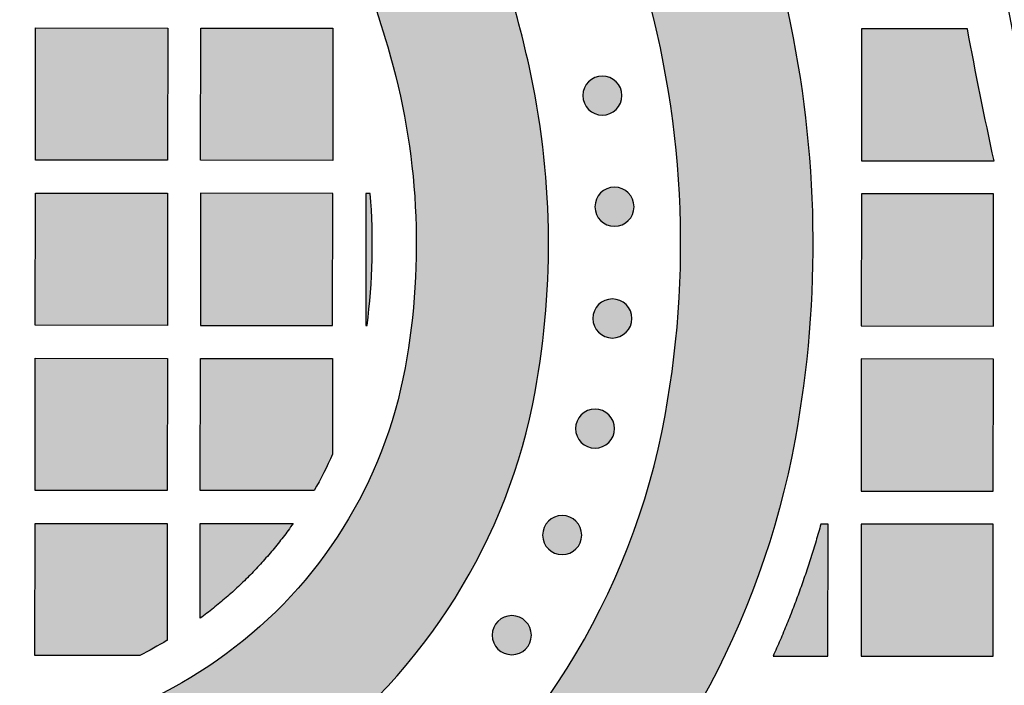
# Model space of a CAD drawing. Header units: millimetres. Extents: x -3873 to -97, y 912 to 4165.
# Tile 104 of 256: x -3823 to -3734, y 1321 to 1382. Entities that reach past the tile are written whole.
import ezdxf

# ---------------------------------------------------------------- set-up
doc = ezdxf.new("R2010")
doc.units = ezdxf.units.MM
doc.layers.add('pattern', color=7, linetype='Continuous', true_color=0x000000)

msp = doc.modelspace()

# ---------------------------------------------------------------- hatches: boundary and pattern name
at = {"layer": 'pattern'}
for points in [[(-3833.053, 1315.803), (-3841.713, 1304.89), (-3840.315, 1304.618), (-3838.902, 1304.38), (-3837.477, 1304.178), (-3836.041, 1304.011), (-3834.595, 1303.882), (-3833.141, 1303.789), (-3831.68, 1303.735), (-3830.213, 1303.719), (-3828.742, 1303.741), (-3827.269, 1303.803), (-3825.794, 1303.903), (-3824.32, 1304.043), (-3822.849, 1304.222), (-3821.381, 1304.44), (-3819.919, 1304.698), (-3818.463, 1304.994), (-3817.015, 1305.329), (-3815.578, 1305.702), (-3814.152, 1306.113), (-3812.739, 1306.561), (-3811.34, 1307.046), (-3809.957, 1307.567), (-3808.592, 1308.123), (-3807.244, 1308.713), (-3805.916, 1309.337), (-3804.61, 1309.993), (-3803.325, 1310.681), (-3802.063, 1311.399), (-3800.826, 1312.147), (-3799.614, 1312.922), (-3798.428, 1313.725), (-3797.268, 1314.554), (-3796.28, 1315.298), (-3795.304, 1316.067), (-3794.344, 1316.863), (-3793.398, 1317.683), (-3792.469, 1318.528), (-3791.558, 1319.398), (-3790.664, 1320.291), (-3789.79, 1321.207), (-3788.936, 1322.146), (-3788.103, 1323.107), (-3787.291, 1324.09), (-3786.502, 1325.092), (-3785.737, 1326.115), (-3784.995, 1327.156), (-3784.278, 1328.216), (-3783.586, 1329.292), (-3782.921, 1330.385), (-3782.281, 1331.493), (-3781.669, 1332.616), (-3781.085, 1333.752), (-3780.528, 1334.9), (-3780, 1336.059), (-3779.5, 1337.229), (-3779.029, 1338.408), (-3778.587, 1339.595), (-3778.175, 1340.789), (-3777.791, 1341.989), (-3777.438, 1343.194), (-3777.113, 1344.403), (-3776.818, 1345.614), (-3776.553, 1346.828), (-3776.316, 1348.042), (-3776.006, 1349.869), (-3775.74, 1351.707), (-3775.52, 1353.555), (-3775.346, 1355.41), (-3775.217, 1357.271), (-3775.136, 1359.137), (-3775.1, 1361.005), (-3775.112, 1362.875), (-3775.17, 1364.743), (-3775.275, 1366.609), (-3775.426, 1368.47), (-3775.624, 1370.326), (-3775.867, 1372.173), (-3776.156, 1374.011), (-3776.49, 1375.838), (-3776.869, 1377.652), (-3777.37, 1379.806), (-3777.918, 1381.951), (-3778.513, 1384.084), (-3779.153, 1386.204), (-3779.839, 1388.31), (-3780.57, 1390.4), (-3781.345, 1392.473), (-3782.165, 1394.528), (-3797.401, 1400.848), (-3795.253, 1395.558), (-3793.252, 1390.21), (-3791.4, 1384.808), (-3789.699, 1379.359), (-3789.204, 1377.599), (-3788.759, 1375.82), (-3788.365, 1374.024), (-3788.023, 1372.214), (-3787.735, 1370.391), (-3787.499, 1368.558), (-3787.318, 1366.718), (-3787.191, 1364.872), (-3787.118, 1363.023), (-3787.1, 1361.173), (-3787.136, 1359.326), (-3787.226, 1357.483), (-3787.371, 1355.646), (-3787.568, 1353.818), (-3787.819, 1352.002), (-3788.121, 1350.199), (-3788.304, 1349.257), (-3788.51, 1348.316), (-3788.739, 1347.376), (-3788.991, 1346.439), (-3789.265, 1345.504), (-3789.562, 1344.573), (-3789.882, 1343.647), (-3790.225, 1342.727), (-3790.59, 1341.812), (-3790.978, 1340.905), (-3791.387, 1340.006), (-3791.819, 1339.116), (-3792.273, 1338.235), (-3792.747, 1337.364), (-3793.243, 1336.505), (-3793.759, 1335.657), (-3794.296, 1334.822), (-3794.852, 1334), (-3795.427, 1333.193), (-3796.021, 1332.4), (-3796.633, 1331.622), (-3797.262, 1330.86), (-3797.908, 1330.115), (-3798.571, 1329.387), (-3799.249, 1328.676), (-3799.942, 1327.983), (-3800.649, 1327.309), (-3801.369, 1326.653), (-3802.102, 1326.017), (-3802.848, 1325.4), (-3803.604, 1324.803), (-3804.371, 1324.227), (-3805.131, 1323.681), (-3805.905, 1323.149), (-3806.693, 1322.633), (-3807.495, 1322.132), (-3808.31, 1321.648), (-3809.137, 1321.179), (-3809.976, 1320.728), (-3810.826, 1320.294), (-3811.687, 1319.878), (-3812.559, 1319.481), (-3813.44, 1319.102), (-3814.331, 1318.741), (-3815.23, 1318.4), (-3816.137, 1318.079), (-3817.051, 1317.778), (-3817.972, 1317.496), (-3818.899, 1317.235), (-3819.831, 1316.994), (-3820.768, 1316.774), (-3821.708, 1316.575), (-3822.652, 1316.396), (-3823.599, 1316.239), (-3824.547, 1316.102), (-3825.496, 1315.986), (-3826.446, 1315.891), (-3827.396, 1315.817), (-3828.345, 1315.764), (-3829.292, 1315.731), (-3830.237, 1315.719), (-3831.179, 1315.727), (-3832.118, 1315.755)], [(-3821.2, 1280.568), (-3821.856, 1280.759), (-3822.51, 1280.961), (-3823.162, 1281.176), (-3823.811, 1281.404), (-3824.458, 1281.644), (-3825.101, 1281.896), (-3825.74, 1282.161), (-3826.375, 1282.438), (-3827.006, 1282.727), (-3827.632, 1283.029), (-3828.253, 1283.342), (-3828.869, 1283.667), (-3829.479, 1284.004), (-3830.083, 1284.352), (-3830.68, 1284.712), (-3831.271, 1285.083), (-3831.854, 1285.465), (-3832.431, 1285.858), (-3832.999, 1286.261), (-3833.56, 1286.675), (-3834.112, 1287.099), (-3834.656, 1287.532), (-3835.191, 1287.976), (-3835.718, 1288.428), (-3836.235, 1288.89), (-3836.742, 1289.36), (-3837.24, 1289.839), (-3837.728, 1290.327), (-3838.205, 1290.822), (-3838.673, 1291.324), (-3839.13, 1291.834), (-3839.577, 1292.351), (-3837.993, 1292.152), (-3836.397, 1291.99), (-3834.792, 1291.865), (-3833.179, 1291.778), (-3831.558, 1291.73), (-3829.931, 1291.72), (-3828.3, 1291.749), (-3826.665, 1291.818), (-3825.029, 1291.926), (-3823.393, 1292.074), (-3821.758, 1292.263), (-3820.125, 1292.491), (-3818.496, 1292.759), (-3816.873, 1293.067), (-3815.258, 1293.414), (-3813.65, 1293.801), (-3812.053, 1294.227), (-3810.466, 1294.691), (-3808.893, 1295.194), (-3807.333, 1295.735), (-3805.789, 1296.312), (-3804.262, 1296.926), (-3802.753, 1297.575), (-3801.263, 1298.26), (-3799.793, 1298.978), (-3798.345, 1299.73), (-3796.919, 1300.514), (-3795.518, 1301.329), (-3794.14, 1302.175), (-3792.789, 1303.049), (-3791.464, 1303.952), (-3790.166, 1304.882), (-3788.955, 1305.792), (-3787.761, 1306.734), (-3786.585, 1307.708), (-3785.428, 1308.713), (-3784.29, 1309.748), (-3783.174, 1310.812), (-3782.08, 1311.906), (-3781.01, 1313.028), (-3779.964, 1314.178), (-3778.944, 1315.355), (-3777.95, 1316.557), (-3776.984, 1317.785), (-3776.046, 1319.037), (-3775.138, 1320.312), (-3774.26, 1321.609), (-3773.413, 1322.928), (-3772.598, 1324.266), (-3771.816, 1325.623), (-3771.066, 1326.997), (-3770.35, 1328.388), (-3769.669, 1329.793), (-3769.022, 1331.213), (-3768.41, 1332.645), (-3767.833, 1334.089), (-3767.292, 1335.542), (-3766.787, 1337.004), (-3766.318, 1338.474), (-3765.885, 1339.949), (-3765.487, 1341.429), (-3765.126, 1342.913), (-3764.801, 1344.399), (-3764.512, 1345.886), (-3764.073, 1348.517), (-3763.714, 1351.169), (-3763.436, 1353.839), (-3763.241, 1356.523), (-3763.128, 1359.217), (-3763.1, 1361.917), (-3763.156, 1364.619), (-3763.296, 1367.319), (-3763.52, 1370.014), (-3763.827, 1372.699), (-3764.218, 1375.37), (-3764.691, 1378.025), (-3765.245, 1380.658), (-3765.878, 1383.266), (-3766.59, 1385.846), (-3767.379, 1388.395), (-3753.381, 1382.589), (-3752.89, 1380.207), (-3752.458, 1377.808), (-3752.084, 1375.396), (-3751.77, 1372.971), (-3751.515, 1370.536), (-3751.321, 1368.093), (-3751.187, 1365.644), (-3751.114, 1363.192), (-3751.102, 1360.74), (-3751.151, 1358.288), (-3751.26, 1355.84), (-3751.43, 1353.397), (-3751.66, 1350.963), (-3751.95, 1348.539), (-3752.3, 1346.127), (-3752.707, 1343.729), (-3752.983, 1342.295), (-3753.288, 1340.858), (-3753.622, 1339.418), (-3753.986, 1337.977), (-3754.38, 1336.534), (-3754.803, 1335.092), (-3755.257, 1333.651), (-3755.742, 1332.211), (-3756.258, 1330.775), (-3756.804, 1329.341), (-3757.381, 1327.913), (-3757.989, 1326.49), (-3758.629, 1325.074), (-3759.299, 1323.665), (-3760, 1322.265), (-3760.732, 1320.874), (-3761.495, 1319.494), (-3762.288, 1318.125), (-3763.112, 1316.769), (-3763.966, 1315.426), (-3764.849, 1314.097), (-3765.762, 1312.784), (-3766.703, 1311.487), (-3767.673, 1310.208), (-3768.672, 1308.946), (-3769.697, 1307.704), (-3770.75, 1306.482), (-3771.829, 1305.281), (-3772.934, 1304.101), (-3774.065, 1302.945), (-3775.219, 1301.811), (-3776.397, 1300.702), (-3777.598, 1299.617), (-3778.822, 1298.558), (-3780.066, 1297.525), (-3781.331, 1296.519), (-3782.616, 1295.541), (-3783.919, 1294.59), (-3785.24, 1293.668), (-3786.578, 1292.775), (-3787.931, 1291.912), (-3789.3, 1291.078), (-3790.683, 1290.274), (-3792.078, 1289.501), (-3793.486, 1288.759), (-3794.904, 1288.048), (-3796.333, 1287.368), (-3797.77, 1286.719), (-3799.216, 1286.102), (-3800.668, 1285.516), (-3802.127, 1284.962), (-3803.59, 1284.439), (-3805.057, 1283.948), (-3806.528, 1283.488), (-3808, 1283.06), (-3809.474, 1282.662), (-3810.948, 1282.295), (-3812.421, 1281.959), (-3813.893, 1281.654), (-3815.362, 1281.378), (-3816.829, 1281.132), (-3818.291, 1280.915), (-3819.748, 1280.728)], [(-3821.685, 1369.082), (-3821.674, 1381.081), (-3809.674, 1381.071), (-3809.685, 1369.071)], [(-3794.685, 1369.058), (-3806.685, 1369.069), (-3806.674, 1381.068), (-3794.674, 1381.058)], [(-3734.646, 1369.006), (-3737.061, 1381.008), (-3746.674, 1381.016), (-3746.685, 1369.016)], [(-3768.953, 1373.689), (-3768.981, 1373.662), (-3769.01, 1373.635), (-3769.04, 1373.608), (-3769.071, 1373.582), (-3769.103, 1373.556), (-3769.135, 1373.531), (-3769.168, 1373.506), (-3769.203, 1373.482), (-3769.237, 1373.459), (-3769.273, 1373.436), (-3769.31, 1373.414), (-3769.347, 1373.393), (-3769.385, 1373.372), (-3769.424, 1373.353), (-3769.463, 1373.334), (-3769.503, 1373.316), (-3769.544, 1373.299), (-3769.585, 1373.283), (-3769.627, 1373.268), (-3769.67, 1373.254), (-3769.713, 1373.241), (-3769.756, 1373.229), (-3769.8, 1373.218), (-3769.845, 1373.208), (-3769.889, 1373.199), (-3769.934, 1373.192), (-3769.979, 1373.185), (-3770.025, 1373.18), (-3770.071, 1373.176), (-3770.116, 1373.173), (-3770.162, 1373.171), (-3770.208, 1373.171), (-3770.254, 1373.171), (-3770.3, 1373.173), (-3770.346, 1373.176), (-3770.391, 1373.18), (-3770.437, 1373.186), (-3770.482, 1373.192), (-3770.527, 1373.2), (-3770.572, 1373.209), (-3770.616, 1373.219), (-3770.66, 1373.23), (-3770.703, 1373.242), (-3770.746, 1373.255), (-3770.789, 1373.269), (-3770.831, 1373.284), (-3770.872, 1373.3), (-3770.913, 1373.317), (-3770.953, 1373.335), (-3770.992, 1373.354), (-3771.031, 1373.374), (-3771.069, 1373.394), (-3771.106, 1373.416), (-3771.143, 1373.438), (-3771.178, 1373.46), (-3771.213, 1373.484), (-3771.247, 1373.508), (-3771.281, 1373.533), (-3771.313, 1373.558), (-3771.345, 1373.584), (-3771.375, 1373.61), (-3771.405, 1373.637), (-3771.434, 1373.664), (-3771.462, 1373.691), (-3771.49, 1373.72), (-3771.517, 1373.749), (-3771.544, 1373.779), (-3771.57, 1373.809), (-3771.596, 1373.841), (-3771.621, 1373.873), (-3771.645, 1373.907), (-3771.669, 1373.941), (-3771.693, 1373.976), (-3771.716, 1374.012), (-3771.738, 1374.048), (-3771.759, 1374.085), (-3771.779, 1374.123), (-3771.799, 1374.162), (-3771.818, 1374.202), (-3771.836, 1374.242), (-3771.853, 1374.282), (-3771.869, 1374.324), (-3771.884, 1374.366), (-3771.898, 1374.408), (-3771.911, 1374.451), (-3771.923, 1374.495), (-3771.934, 1374.539), (-3771.944, 1374.583), (-3771.952, 1374.628), (-3771.96, 1374.673), (-3771.966, 1374.718), (-3771.972, 1374.763), (-3771.976, 1374.809), (-3771.979, 1374.855), (-3771.98, 1374.901), (-3771.981, 1374.947), (-3771.98, 1374.992), (-3771.978, 1375.038), (-3771.975, 1375.084), (-3771.971, 1375.13), (-3771.966, 1375.175), (-3771.959, 1375.22), (-3771.952, 1375.265), (-3771.943, 1375.31), (-3771.933, 1375.354), (-3771.922, 1375.398), (-3771.91, 1375.442), (-3771.897, 1375.485), (-3771.883, 1375.527), (-3771.868, 1375.569), (-3771.851, 1375.61), (-3771.834, 1375.651), (-3771.816, 1375.691), (-3771.798, 1375.731), (-3771.778, 1375.769), (-3771.757, 1375.807), (-3771.736, 1375.845), (-3771.714, 1375.881), (-3771.691, 1375.917), (-3771.668, 1375.952), (-3771.644, 1375.986), (-3771.619, 1376.019), (-3771.594, 1376.051), (-3771.568, 1376.083), (-3771.542, 1376.114), (-3771.515, 1376.144), (-3771.488, 1376.173), (-3771.46, 1376.201), (-3771.432, 1376.228), (-3771.403, 1376.255), (-3771.373, 1376.282), (-3771.342, 1376.308), (-3771.311, 1376.334), (-3771.278, 1376.359), (-3771.245, 1376.384), (-3771.211, 1376.408), (-3771.176, 1376.431), (-3771.14, 1376.454), (-3771.104, 1376.476), (-3771.066, 1376.497), (-3771.028, 1376.518), (-3770.989, 1376.537), (-3770.95, 1376.556), (-3770.91, 1376.574), (-3770.869, 1376.591), (-3770.828, 1376.607), (-3770.786, 1376.622), (-3770.743, 1376.636), (-3770.7, 1376.649), (-3770.657, 1376.661), (-3770.613, 1376.672), (-3770.569, 1376.682), (-3770.524, 1376.691), (-3770.479, 1376.698), (-3770.434, 1376.705), (-3770.388, 1376.71), (-3770.343, 1376.714), (-3770.297, 1376.717), (-3770.251, 1376.719), (-3770.205, 1376.719), (-3770.159, 1376.719), (-3770.113, 1376.717), (-3770.067, 1376.714), (-3770.022, 1376.71), (-3769.976, 1376.704), (-3769.931, 1376.698), (-3769.886, 1376.69), (-3769.842, 1376.681), (-3769.797, 1376.671), (-3769.753, 1376.66), (-3769.71, 1376.648), (-3769.667, 1376.635), (-3769.624, 1376.621), (-3769.583, 1376.606), (-3769.541, 1376.59), (-3769.5, 1376.573), (-3769.46, 1376.555), (-3769.421, 1376.536), (-3769.382, 1376.516), (-3769.344, 1376.496), (-3769.307, 1376.474), (-3769.271, 1376.452), (-3769.235, 1376.43), (-3769.2, 1376.406), (-3769.166, 1376.382), (-3769.133, 1376.357), (-3769.1, 1376.332), (-3769.069, 1376.306), (-3769.038, 1376.28), (-3769.008, 1376.253), (-3768.979, 1376.226), (-3768.951, 1376.198), (-3768.923, 1376.17), (-3768.896, 1376.141), (-3768.87, 1376.111), (-3768.843, 1376.081), (-3768.818, 1376.049), (-3768.792, 1376.017), (-3768.768, 1375.983), (-3768.744, 1375.949), (-3768.72, 1375.914), (-3768.698, 1375.878), (-3768.676, 1375.842), (-3768.654, 1375.805), (-3768.634, 1375.767), (-3768.614, 1375.728), (-3768.596, 1375.688), (-3768.578, 1375.648), (-3768.561, 1375.608), (-3768.545, 1375.566), (-3768.53, 1375.524), (-3768.515, 1375.482), (-3768.502, 1375.439), (-3768.49, 1375.395), (-3768.479, 1375.351), (-3768.47, 1375.307), (-3768.461, 1375.262), (-3768.453, 1375.217), (-3768.447, 1375.172), (-3768.442, 1375.127), (-3768.438, 1375.081), (-3768.435, 1375.035), (-3768.433, 1374.989), (-3768.432, 1374.943), (-3768.433, 1374.898), (-3768.435, 1374.852), (-3768.438, 1374.806), (-3768.442, 1374.76), (-3768.447, 1374.715), (-3768.454, 1374.669), (-3768.461, 1374.625), (-3768.47, 1374.58), (-3768.48, 1374.536), (-3768.491, 1374.492), (-3768.503, 1374.448), (-3768.516, 1374.405), (-3768.531, 1374.363), (-3768.546, 1374.321), (-3768.562, 1374.28), (-3768.579, 1374.239), (-3768.597, 1374.199), (-3768.616, 1374.159), (-3768.635, 1374.121), (-3768.656, 1374.083), (-3768.677, 1374.045), (-3768.699, 1374.009), (-3768.722, 1373.973), (-3768.746, 1373.938), (-3768.77, 1373.904), (-3768.794, 1373.871), (-3768.82, 1373.839), (-3768.845, 1373.807), (-3768.872, 1373.776), (-3768.898, 1373.746), (-3768.926, 1373.717)], [(-3821.698, 1354.082), (-3821.687, 1366.081), (-3809.688, 1366.071), (-3809.698, 1354.071)], [(-3806.698, 1354.069), (-3794.698, 1354.058), (-3794.687, 1366.058), (-3806.687, 1366.068)], [(-3791.57, 1354.055), (-3791.399, 1355.547), (-3791.267, 1357.044), (-3791.172, 1358.545), (-3791.116, 1360.048), (-3791.099, 1361.552), (-3791.12, 1363.055), (-3791.18, 1364.557), (-3791.277, 1366.055), (-3791.687, 1366.055), (-3791.698, 1354.056)], [(-3767.855, 1363.583), (-3767.883, 1363.556), (-3767.912, 1363.529), (-3767.942, 1363.502), (-3767.973, 1363.476), (-3768.004, 1363.45), (-3768.037, 1363.425), (-3768.07, 1363.4), (-3768.104, 1363.376), (-3768.139, 1363.353), (-3768.175, 1363.33), (-3768.211, 1363.308), (-3768.249, 1363.287), (-3768.287, 1363.266), (-3768.325, 1363.247), (-3768.365, 1363.228), (-3768.405, 1363.21), (-3768.446, 1363.193), (-3768.487, 1363.177), (-3768.529, 1363.162), (-3768.572, 1363.148), (-3768.615, 1363.135), (-3768.658, 1363.123), (-3768.702, 1363.112), (-3768.746, 1363.102), (-3768.791, 1363.093), (-3768.836, 1363.086), (-3768.881, 1363.079), (-3768.927, 1363.074), (-3768.972, 1363.07), (-3769.018, 1363.067), (-3769.064, 1363.065), (-3769.11, 1363.065), (-3769.156, 1363.065), (-3769.202, 1363.067), (-3769.247, 1363.07), (-3769.293, 1363.074), (-3769.339, 1363.08), (-3769.384, 1363.086), (-3769.429, 1363.094), (-3769.473, 1363.103), (-3769.518, 1363.112), (-3769.562, 1363.123), (-3769.605, 1363.136), (-3769.648, 1363.149), (-3769.69, 1363.163), (-3769.732, 1363.178), (-3769.774, 1363.194), (-3769.814, 1363.211), (-3769.855, 1363.229), (-3769.894, 1363.248), (-3769.933, 1363.268), (-3769.971, 1363.288), (-3770.008, 1363.31), (-3770.044, 1363.332), (-3770.08, 1363.354), (-3770.115, 1363.378), (-3770.149, 1363.402), (-3770.182, 1363.427), (-3770.215, 1363.452), (-3770.246, 1363.478), (-3770.277, 1363.504), (-3770.307, 1363.531), (-3770.336, 1363.558), (-3770.364, 1363.585), (-3770.392, 1363.614), (-3770.419, 1363.643), (-3770.445, 1363.672), (-3770.472, 1363.703), (-3770.497, 1363.735), (-3770.523, 1363.767), (-3770.547, 1363.801), (-3770.571, 1363.835), (-3770.595, 1363.87), (-3770.617, 1363.905), (-3770.639, 1363.942), (-3770.66, 1363.979), (-3770.681, 1364.017), (-3770.701, 1364.056), (-3770.719, 1364.095), (-3770.737, 1364.136), (-3770.754, 1364.176), (-3770.77, 1364.218), (-3770.785, 1364.26), (-3770.799, 1364.302), (-3770.813, 1364.345), (-3770.825, 1364.389), (-3770.835, 1364.433), (-3770.845, 1364.477), (-3770.854, 1364.521), (-3770.862, 1364.566), (-3770.868, 1364.612), (-3770.873, 1364.657), (-3770.877, 1364.703), (-3770.88, 1364.749), (-3770.882, 1364.795), (-3770.883, 1364.84), (-3770.882, 1364.886), (-3770.88, 1364.932), (-3770.877, 1364.978), (-3770.873, 1365.024), (-3770.868, 1365.069), (-3770.861, 1365.114), (-3770.853, 1365.159), (-3770.845, 1365.204), (-3770.835, 1365.248), (-3770.824, 1365.292), (-3770.812, 1365.336), (-3770.799, 1365.379), (-3770.784, 1365.421), (-3770.769, 1365.463), (-3770.753, 1365.504), (-3770.736, 1365.545), (-3770.718, 1365.585), (-3770.699, 1365.625), (-3770.679, 1365.663), (-3770.659, 1365.701), (-3770.638, 1365.738), (-3770.616, 1365.775), (-3770.593, 1365.811), (-3770.569, 1365.846), (-3770.545, 1365.88), (-3770.521, 1365.913), (-3770.495, 1365.945), (-3770.47, 1365.977), (-3770.443, 1366.008), (-3770.417, 1366.037), (-3770.389, 1366.066), (-3770.362, 1366.095), (-3770.334, 1366.122), (-3770.305, 1366.149), (-3770.275, 1366.176), (-3770.244, 1366.202), (-3770.212, 1366.228), (-3770.18, 1366.253), (-3770.147, 1366.278), (-3770.112, 1366.302), (-3770.077, 1366.325), (-3770.042, 1366.348), (-3770.005, 1366.37), (-3769.968, 1366.391), (-3769.93, 1366.411), (-3769.891, 1366.431), (-3769.852, 1366.45), (-3769.812, 1366.468), (-3769.771, 1366.485), (-3769.729, 1366.501), (-3769.688, 1366.516), (-3769.645, 1366.53), (-3769.602, 1366.543), (-3769.559, 1366.555), (-3769.515, 1366.566), (-3769.47, 1366.576), (-3769.426, 1366.585), (-3769.381, 1366.592), (-3769.335, 1366.599), (-3769.29, 1366.604), (-3769.244, 1366.608), (-3769.199, 1366.611), (-3769.153, 1366.613), (-3769.107, 1366.613), (-3769.061, 1366.613), (-3769.015, 1366.611), (-3768.969, 1366.608), (-3768.924, 1366.604), (-3768.878, 1366.598), (-3768.833, 1366.592), (-3768.788, 1366.584), (-3768.743, 1366.575), (-3768.699, 1366.565), (-3768.655, 1366.554), (-3768.612, 1366.542), (-3768.569, 1366.529), (-3768.526, 1366.515), (-3768.484, 1366.5), (-3768.443, 1366.484), (-3768.402, 1366.467), (-3768.362, 1366.449), (-3768.323, 1366.43), (-3768.284, 1366.41), (-3768.246, 1366.39), (-3768.209, 1366.368), (-3768.172, 1366.346), (-3768.137, 1366.323), (-3768.102, 1366.3), (-3768.068, 1366.276), (-3768.034, 1366.251), (-3768.002, 1366.226), (-3767.97, 1366.2), (-3767.94, 1366.174), (-3767.91, 1366.147), (-3767.881, 1366.12), (-3767.853, 1366.092), (-3767.825, 1366.064), (-3767.798, 1366.035), (-3767.771, 1366.005), (-3767.745, 1365.975), (-3767.719, 1365.943), (-3767.694, 1365.91), (-3767.669, 1365.877), (-3767.645, 1365.843), (-3767.622, 1365.808), (-3767.599, 1365.772), (-3767.577, 1365.736), (-3767.556, 1365.699), (-3767.536, 1365.66), (-3767.516, 1365.622), (-3767.497, 1365.582), (-3767.479, 1365.542), (-3767.462, 1365.501), (-3767.446, 1365.46), (-3767.431, 1365.418), (-3767.417, 1365.376), (-3767.404, 1365.333), (-3767.392, 1365.289), (-3767.381, 1365.245), (-3767.371, 1365.201), (-3767.363, 1365.156), (-3767.355, 1365.111), (-3767.349, 1365.066), (-3767.343, 1365.021), (-3767.339, 1364.975), (-3767.336, 1364.929), (-3767.335, 1364.883), (-3767.334, 1364.837), (-3767.335, 1364.791), (-3767.336, 1364.746), (-3767.339, 1364.7), (-3767.344, 1364.654), (-3767.349, 1364.609), (-3767.356, 1364.563), (-3767.363, 1364.518), (-3767.372, 1364.474), (-3767.382, 1364.43), (-3767.393, 1364.386), (-3767.405, 1364.342), (-3767.418, 1364.299), (-3767.432, 1364.257), (-3767.447, 1364.215), (-3767.464, 1364.173), (-3767.481, 1364.133), (-3767.499, 1364.093), (-3767.517, 1364.053), (-3767.537, 1364.015), (-3767.558, 1363.977), (-3767.579, 1363.939), (-3767.601, 1363.903), (-3767.624, 1363.867), (-3767.647, 1363.832), (-3767.671, 1363.798), (-3767.696, 1363.765), (-3767.721, 1363.732), (-3767.747, 1363.701), (-3767.773, 1363.67), (-3767.8, 1363.64), (-3767.827, 1363.611)], [(-3746.687, 1366.016), (-3746.698, 1354.016), (-3734.698, 1354.006), (-3734.688, 1366.006)], [(-3768.045, 1353.44), (-3768.073, 1353.412), (-3768.102, 1353.385), (-3768.132, 1353.358), (-3768.163, 1353.332), (-3768.195, 1353.306), (-3768.227, 1353.281), (-3768.261, 1353.257), (-3768.295, 1353.233), (-3768.33, 1353.209), (-3768.365, 1353.186), (-3768.402, 1353.164), (-3768.439, 1353.143), (-3768.477, 1353.123), (-3768.516, 1353.103), (-3768.555, 1353.084), (-3768.595, 1353.066), (-3768.636, 1353.049), (-3768.678, 1353.033), (-3768.72, 1353.018), (-3768.762, 1353.004), (-3768.805, 1352.991), (-3768.848, 1352.979), (-3768.892, 1352.968), (-3768.937, 1352.958), (-3768.981, 1352.95), (-3769.026, 1352.942), (-3769.072, 1352.936), (-3769.117, 1352.93), (-3769.163, 1352.926), (-3769.208, 1352.923), (-3769.254, 1352.922), (-3769.3, 1352.921), (-3769.346, 1352.922), (-3769.392, 1352.924), (-3769.438, 1352.927), (-3769.484, 1352.931), (-3769.529, 1352.936), (-3769.574, 1352.943), (-3769.619, 1352.95), (-3769.664, 1352.959), (-3769.708, 1352.969), (-3769.752, 1352.98), (-3769.795, 1352.992), (-3769.838, 1353.005), (-3769.881, 1353.019), (-3769.923, 1353.034), (-3769.964, 1353.051), (-3770.005, 1353.068), (-3770.045, 1353.086), (-3770.084, 1353.104), (-3770.123, 1353.124), (-3770.161, 1353.145), (-3770.198, 1353.166), (-3770.235, 1353.188), (-3770.27, 1353.211), (-3770.305, 1353.234), (-3770.339, 1353.258), (-3770.373, 1353.283), (-3770.405, 1353.308), (-3770.437, 1353.334), (-3770.467, 1353.36), (-3770.497, 1353.387), (-3770.526, 1353.414), (-3770.554, 1353.442), (-3770.582, 1353.47), (-3770.609, 1353.499), (-3770.636, 1353.529), (-3770.662, 1353.56), (-3770.688, 1353.591), (-3770.713, 1353.624), (-3770.738, 1353.657), (-3770.762, 1353.691), (-3770.785, 1353.726), (-3770.808, 1353.762), (-3770.83, 1353.798), (-3770.851, 1353.836), (-3770.871, 1353.874), (-3770.891, 1353.913), (-3770.91, 1353.952), (-3770.928, 1353.992), (-3770.945, 1354.033), (-3770.961, 1354.074), (-3770.976, 1354.116), (-3770.99, 1354.159), (-3771.003, 1354.202), (-3771.015, 1354.245), (-3771.026, 1354.289), (-3771.036, 1354.333), (-3771.044, 1354.378), (-3771.052, 1354.423), (-3771.058, 1354.468), (-3771.064, 1354.514), (-3771.068, 1354.559), (-3771.071, 1354.605), (-3771.072, 1354.651), (-3771.073, 1354.697), (-3771.072, 1354.743), (-3771.071, 1354.789), (-3771.068, 1354.835), (-3771.063, 1354.88), (-3771.058, 1354.926), (-3771.052, 1354.971), (-3771.044, 1355.016), (-3771.035, 1355.06), (-3771.025, 1355.105), (-3771.014, 1355.149), (-3771.002, 1355.192), (-3770.989, 1355.235), (-3770.975, 1355.278), (-3770.96, 1355.319), (-3770.944, 1355.361), (-3770.926, 1355.402), (-3770.908, 1355.442), (-3770.89, 1355.481), (-3770.87, 1355.52), (-3770.849, 1355.558), (-3770.828, 1355.595), (-3770.806, 1355.631), (-3770.783, 1355.667), (-3770.76, 1355.702), (-3770.736, 1355.736), (-3770.711, 1355.769), (-3770.686, 1355.802), (-3770.66, 1355.833), (-3770.634, 1355.864), (-3770.607, 1355.894), (-3770.58, 1355.923), (-3770.552, 1355.951), (-3770.524, 1355.979), (-3770.495, 1356.006), (-3770.465, 1356.032), (-3770.434, 1356.059), (-3770.403, 1356.084), (-3770.37, 1356.11), (-3770.337, 1356.134), (-3770.303, 1356.158), (-3770.268, 1356.182), (-3770.232, 1356.204), (-3770.196, 1356.226), (-3770.158, 1356.248), (-3770.12, 1356.268), (-3770.082, 1356.288), (-3770.042, 1356.306), (-3770.002, 1356.324), (-3769.961, 1356.341), (-3769.92, 1356.357), (-3769.878, 1356.372), (-3769.835, 1356.387), (-3769.792, 1356.4), (-3769.749, 1356.412), (-3769.705, 1356.423), (-3769.661, 1356.432), (-3769.616, 1356.441), (-3769.571, 1356.449), (-3769.526, 1356.455), (-3769.48, 1356.46), (-3769.435, 1356.464), (-3769.389, 1356.467), (-3769.343, 1356.469), (-3769.297, 1356.47), (-3769.251, 1356.469), (-3769.205, 1356.467), (-3769.16, 1356.464), (-3769.114, 1356.46), (-3769.068, 1356.455), (-3769.023, 1356.448), (-3768.978, 1356.441), (-3768.934, 1356.432), (-3768.889, 1356.422), (-3768.845, 1356.411), (-3768.802, 1356.399), (-3768.759, 1356.386), (-3768.717, 1356.371), (-3768.675, 1356.356), (-3768.633, 1356.34), (-3768.593, 1356.323), (-3768.553, 1356.305), (-3768.513, 1356.286), (-3768.474, 1356.267), (-3768.436, 1356.246), (-3768.399, 1356.225), (-3768.363, 1356.203), (-3768.327, 1356.18), (-3768.292, 1356.156), (-3768.258, 1356.132), (-3768.225, 1356.108), (-3768.192, 1356.082), (-3768.161, 1356.057), (-3768.13, 1356.03), (-3768.1, 1356.004), (-3768.071, 1355.976), (-3768.043, 1355.949), (-3768.016, 1355.921), (-3767.988, 1355.892), (-3767.962, 1355.862), (-3767.935, 1355.831), (-3767.91, 1355.799), (-3767.885, 1355.767), (-3767.86, 1355.734), (-3767.836, 1355.699), (-3767.813, 1355.665), (-3767.79, 1355.629), (-3767.768, 1355.592), (-3767.747, 1355.555), (-3767.726, 1355.517), (-3767.706, 1355.478), (-3767.688, 1355.439), (-3767.67, 1355.399), (-3767.653, 1355.358), (-3767.637, 1355.317), (-3767.622, 1355.275), (-3767.608, 1355.232), (-3767.595, 1355.189), (-3767.583, 1355.146), (-3767.572, 1355.102), (-3767.562, 1355.057), (-3767.553, 1355.013), (-3767.545, 1354.968), (-3767.539, 1354.923), (-3767.534, 1354.877), (-3767.53, 1354.831), (-3767.527, 1354.786), (-3767.525, 1354.74), (-3767.524, 1354.694), (-3767.525, 1354.648), (-3767.527, 1354.602), (-3767.53, 1354.556), (-3767.534, 1354.511), (-3767.539, 1354.465), (-3767.546, 1354.42), (-3767.554, 1354.375), (-3767.562, 1354.33), (-3767.572, 1354.286), (-3767.583, 1354.242), (-3767.595, 1354.199), (-3767.609, 1354.156), (-3767.623, 1354.113), (-3767.638, 1354.071), (-3767.654, 1354.03), (-3767.671, 1353.989), (-3767.689, 1353.949), (-3767.708, 1353.91), (-3767.728, 1353.871), (-3767.748, 1353.833), (-3767.769, 1353.796), (-3767.791, 1353.759), (-3767.814, 1353.724), (-3767.838, 1353.689), (-3767.862, 1353.655), (-3767.886, 1353.621), (-3767.912, 1353.589), (-3767.937, 1353.557), (-3767.964, 1353.527), (-3767.99, 1353.497), (-3768.018, 1353.468)], [(-3821.711, 1339.081), (-3821.7, 1351.081), (-3809.701, 1351.071), (-3809.711, 1339.071)], [(-3796.384, 1339.059), (-3806.711, 1339.068), (-3806.7, 1351.068), (-3794.701, 1351.058), (-3794.708, 1342.36), (-3795.096, 1341.52), (-3795.505, 1340.689), (-3795.935, 1339.869)], [(-3746.7, 1351.016), (-3746.711, 1339.016), (-3734.711, 1339.006), (-3734.701, 1351.006)], [(-3769.622, 1343.435), (-3769.65, 1343.407), (-3769.679, 1343.38), (-3769.709, 1343.353), (-3769.74, 1343.327), (-3769.771, 1343.301), (-3769.804, 1343.276), (-3769.837, 1343.252), (-3769.871, 1343.228), (-3769.906, 1343.204), (-3769.942, 1343.182), (-3769.978, 1343.16), (-3770.016, 1343.138), (-3770.054, 1343.118), (-3770.092, 1343.098), (-3770.132, 1343.079), (-3770.172, 1343.062), (-3770.213, 1343.045), (-3770.254, 1343.028), (-3770.296, 1343.013), (-3770.338, 1342.999), (-3770.381, 1342.986), (-3770.425, 1342.974), (-3770.469, 1342.963), (-3770.513, 1342.953), (-3770.558, 1342.945), (-3770.603, 1342.937), (-3770.648, 1342.931), (-3770.694, 1342.925), (-3770.739, 1342.921), (-3770.785, 1342.918), (-3770.831, 1342.917), (-3770.877, 1342.916), (-3770.923, 1342.917), (-3770.969, 1342.919), (-3771.014, 1342.922), (-3771.06, 1342.926), (-3771.105, 1342.931), (-3771.151, 1342.938), (-3771.196, 1342.945), (-3771.24, 1342.954), (-3771.285, 1342.964), (-3771.328, 1342.975), (-3771.372, 1342.987), (-3771.415, 1343), (-3771.457, 1343.014), (-3771.499, 1343.03), (-3771.541, 1343.046), (-3771.581, 1343.063), (-3771.621, 1343.081), (-3771.661, 1343.1), (-3771.7, 1343.119), (-3771.738, 1343.14), (-3771.775, 1343.161), (-3771.811, 1343.183), (-3771.847, 1343.206), (-3771.882, 1343.229), (-3771.916, 1343.253), (-3771.949, 1343.278), (-3771.982, 1343.303), (-3772.013, 1343.329), (-3772.044, 1343.355), (-3772.074, 1343.382), (-3772.103, 1343.409), (-3772.131, 1343.437), (-3772.158, 1343.465), (-3772.186, 1343.494), (-3772.212, 1343.524), (-3772.238, 1343.555), (-3772.264, 1343.586), (-3772.289, 1343.619), (-3772.314, 1343.652), (-3772.338, 1343.686), (-3772.361, 1343.721), (-3772.384, 1343.757), (-3772.406, 1343.794), (-3772.427, 1343.831), (-3772.448, 1343.869), (-3772.467, 1343.908), (-3772.486, 1343.947), (-3772.504, 1343.987), (-3772.521, 1344.028), (-3772.537, 1344.069), (-3772.552, 1344.111), (-3772.566, 1344.154), (-3772.579, 1344.197), (-3772.591, 1344.24), (-3772.602, 1344.284), (-3772.612, 1344.328), (-3772.621, 1344.373), (-3772.628, 1344.418), (-3772.635, 1344.463), (-3772.64, 1344.509), (-3772.644, 1344.554), (-3772.647, 1344.6), (-3772.649, 1344.646), (-3772.65, 1344.692), (-3772.649, 1344.738), (-3772.647, 1344.784), (-3772.644, 1344.83), (-3772.64, 1344.875), (-3772.635, 1344.921), (-3772.628, 1344.966), (-3772.62, 1345.011), (-3772.612, 1345.056), (-3772.602, 1345.1), (-3772.591, 1345.144), (-3772.579, 1345.187), (-3772.565, 1345.23), (-3772.551, 1345.273), (-3772.536, 1345.315), (-3772.52, 1345.356), (-3772.503, 1345.397), (-3772.485, 1345.437), (-3772.466, 1345.476), (-3772.446, 1345.515), (-3772.426, 1345.553), (-3772.405, 1345.59), (-3772.383, 1345.627), (-3772.36, 1345.662), (-3772.336, 1345.697), (-3772.312, 1345.731), (-3772.288, 1345.764), (-3772.262, 1345.797), (-3772.237, 1345.828), (-3772.21, 1345.859), (-3772.183, 1345.889), (-3772.156, 1345.918), (-3772.129, 1345.946), (-3772.101, 1345.974), (-3772.072, 1346.001), (-3772.042, 1346.028), (-3772.011, 1346.054), (-3771.979, 1346.079), (-3771.947, 1346.105), (-3771.913, 1346.129), (-3771.879, 1346.153), (-3771.844, 1346.177), (-3771.809, 1346.199), (-3771.772, 1346.221), (-3771.735, 1346.243), (-3771.697, 1346.263), (-3771.658, 1346.283), (-3771.619, 1346.302), (-3771.579, 1346.319), (-3771.538, 1346.336), (-3771.496, 1346.352), (-3771.454, 1346.368), (-3771.412, 1346.382), (-3771.369, 1346.395), (-3771.325, 1346.407), (-3771.282, 1346.418), (-3771.237, 1346.427), (-3771.193, 1346.436), (-3771.148, 1346.444), (-3771.102, 1346.45), (-3771.057, 1346.455), (-3771.011, 1346.46), (-3770.965, 1346.462), (-3770.92, 1346.464), (-3770.874, 1346.465), (-3770.828, 1346.464), (-3770.782, 1346.462), (-3770.736, 1346.459), (-3770.69, 1346.455), (-3770.645, 1346.45), (-3770.6, 1346.443), (-3770.555, 1346.436), (-3770.51, 1346.427), (-3770.466, 1346.417), (-3770.422, 1346.406), (-3770.379, 1346.394), (-3770.336, 1346.381), (-3770.293, 1346.367), (-3770.251, 1346.351), (-3770.21, 1346.335), (-3770.169, 1346.318), (-3770.129, 1346.3), (-3770.09, 1346.281), (-3770.051, 1346.262), (-3770.013, 1346.241), (-3769.976, 1346.22), (-3769.939, 1346.198), (-3769.903, 1346.175), (-3769.869, 1346.152), (-3769.834, 1346.127), (-3769.801, 1346.103), (-3769.769, 1346.078), (-3769.737, 1346.052), (-3769.706, 1346.025), (-3769.677, 1345.999), (-3769.648, 1345.972), (-3769.62, 1345.944), (-3769.592, 1345.916), (-3769.565, 1345.887), (-3769.538, 1345.857), (-3769.512, 1345.826), (-3769.486, 1345.794), (-3769.461, 1345.762), (-3769.436, 1345.729), (-3769.412, 1345.695), (-3769.389, 1345.66), (-3769.366, 1345.624), (-3769.344, 1345.587), (-3769.323, 1345.55), (-3769.303, 1345.512), (-3769.283, 1345.473), (-3769.264, 1345.434), (-3769.246, 1345.394), (-3769.229, 1345.353), (-3769.213, 1345.312), (-3769.198, 1345.27), (-3769.184, 1345.227), (-3769.171, 1345.184), (-3769.159, 1345.141), (-3769.148, 1345.097), (-3769.138, 1345.053), (-3769.13, 1345.008), (-3769.122, 1344.963), (-3769.116, 1344.918), (-3769.11, 1344.872), (-3769.106, 1344.827), (-3769.103, 1344.781), (-3769.101, 1344.735), (-3769.101, 1344.689), (-3769.102, 1344.643), (-3769.103, 1344.597), (-3769.106, 1344.551), (-3769.111, 1344.506), (-3769.116, 1344.46), (-3769.122, 1344.415), (-3769.13, 1344.37), (-3769.139, 1344.325), (-3769.149, 1344.281), (-3769.16, 1344.237), (-3769.172, 1344.194), (-3769.185, 1344.151), (-3769.199, 1344.108), (-3769.214, 1344.066), (-3769.23, 1344.025), (-3769.247, 1343.984), (-3769.265, 1343.944), (-3769.284, 1343.905), (-3769.304, 1343.866), (-3769.325, 1343.828), (-3769.346, 1343.791), (-3769.368, 1343.754), (-3769.391, 1343.719), (-3769.414, 1343.684), (-3769.438, 1343.65), (-3769.463, 1343.616), (-3769.488, 1343.584), (-3769.514, 1343.552), (-3769.54, 1343.522), (-3769.567, 1343.492), (-3769.594, 1343.463)], [(-3772.604, 1333.763), (-3772.632, 1333.736), (-3772.661, 1333.709), (-3772.691, 1333.682), (-3772.722, 1333.656), (-3772.754, 1333.63), (-3772.786, 1333.605), (-3772.819, 1333.58), (-3772.853, 1333.556), (-3772.888, 1333.533), (-3772.924, 1333.51), (-3772.961, 1333.488), (-3772.998, 1333.467), (-3773.036, 1333.447), (-3773.075, 1333.427), (-3773.114, 1333.408), (-3773.154, 1333.39), (-3773.195, 1333.373), (-3773.236, 1333.357), (-3773.278, 1333.342), (-3773.321, 1333.328), (-3773.364, 1333.315), (-3773.407, 1333.303), (-3773.451, 1333.292), (-3773.496, 1333.282), (-3773.54, 1333.273), (-3773.585, 1333.266), (-3773.63, 1333.259), (-3773.676, 1333.254), (-3773.722, 1333.25), (-3773.767, 1333.247), (-3773.813, 1333.245), (-3773.859, 1333.245), (-3773.905, 1333.245), (-3773.951, 1333.247), (-3773.997, 1333.25), (-3774.042, 1333.254), (-3774.088, 1333.26), (-3774.133, 1333.266), (-3774.178, 1333.274), (-3774.223, 1333.283), (-3774.267, 1333.293), (-3774.311, 1333.304), (-3774.354, 1333.316), (-3774.397, 1333.329), (-3774.44, 1333.343), (-3774.482, 1333.358), (-3774.523, 1333.374), (-3774.564, 1333.391), (-3774.604, 1333.409), (-3774.643, 1333.428), (-3774.682, 1333.448), (-3774.72, 1333.468), (-3774.757, 1333.49), (-3774.794, 1333.512), (-3774.829, 1333.535), (-3774.864, 1333.558), (-3774.898, 1333.582), (-3774.932, 1333.607), (-3774.964, 1333.632), (-3774.996, 1333.658), (-3775.026, 1333.684), (-3775.056, 1333.711), (-3775.085, 1333.738), (-3775.113, 1333.766), (-3775.141, 1333.794), (-3775.168, 1333.823), (-3775.195, 1333.853), (-3775.221, 1333.883), (-3775.247, 1333.915), (-3775.272, 1333.948), (-3775.296, 1333.981), (-3775.32, 1334.015), (-3775.344, 1334.05), (-3775.366, 1334.086), (-3775.388, 1334.122), (-3775.41, 1334.16), (-3775.43, 1334.198), (-3775.45, 1334.236), (-3775.469, 1334.276), (-3775.487, 1334.316), (-3775.504, 1334.357), (-3775.52, 1334.398), (-3775.535, 1334.44), (-3775.549, 1334.482), (-3775.562, 1334.525), (-3775.574, 1334.569), (-3775.585, 1334.613), (-3775.595, 1334.657), (-3775.603, 1334.702), (-3775.611, 1334.747), (-3775.617, 1334.792), (-3775.623, 1334.837), (-3775.627, 1334.883), (-3775.63, 1334.929), (-3775.631, 1334.975), (-3775.632, 1335.021), (-3775.631, 1335.067), (-3775.629, 1335.112), (-3775.626, 1335.158), (-3775.622, 1335.204), (-3775.617, 1335.249), (-3775.61, 1335.295), (-3775.603, 1335.34), (-3775.594, 1335.384), (-3775.584, 1335.428), (-3775.573, 1335.472), (-3775.561, 1335.516), (-3775.548, 1335.559), (-3775.534, 1335.601), (-3775.518, 1335.643), (-3775.502, 1335.685), (-3775.485, 1335.725), (-3775.467, 1335.765), (-3775.448, 1335.805), (-3775.429, 1335.843), (-3775.408, 1335.881), (-3775.387, 1335.919), (-3775.365, 1335.955), (-3775.342, 1335.991), (-3775.319, 1336.026), (-3775.295, 1336.06), (-3775.27, 1336.093), (-3775.245, 1336.126), (-3775.219, 1336.157), (-3775.193, 1336.188), (-3775.166, 1336.218), (-3775.139, 1336.247), (-3775.111, 1336.275), (-3775.083, 1336.302), (-3775.054, 1336.329), (-3775.024, 1336.356), (-3774.993, 1336.382), (-3774.962, 1336.408), (-3774.929, 1336.433), (-3774.896, 1336.458), (-3774.862, 1336.482), (-3774.827, 1336.505), (-3774.791, 1336.528), (-3774.754, 1336.55), (-3774.717, 1336.571), (-3774.679, 1336.592), (-3774.64, 1336.611), (-3774.601, 1336.63), (-3774.561, 1336.648), (-3774.52, 1336.665), (-3774.479, 1336.681), (-3774.437, 1336.696), (-3774.394, 1336.71), (-3774.351, 1336.723), (-3774.308, 1336.735), (-3774.264, 1336.746), (-3774.22, 1336.756), (-3774.175, 1336.765), (-3774.13, 1336.772), (-3774.085, 1336.779), (-3774.039, 1336.784), (-3773.994, 1336.788), (-3773.948, 1336.791), (-3773.902, 1336.793), (-3773.856, 1336.793), (-3773.81, 1336.793), (-3773.764, 1336.791), (-3773.718, 1336.788), (-3773.673, 1336.784), (-3773.627, 1336.778), (-3773.582, 1336.772), (-3773.537, 1336.764), (-3773.492, 1336.755), (-3773.448, 1336.746), (-3773.404, 1336.735), (-3773.361, 1336.722), (-3773.318, 1336.709), (-3773.275, 1336.695), (-3773.233, 1336.68), (-3773.192, 1336.664), (-3773.151, 1336.647), (-3773.111, 1336.629), (-3773.072, 1336.61), (-3773.033, 1336.59), (-3772.995, 1336.57), (-3772.958, 1336.548), (-3772.922, 1336.526), (-3772.886, 1336.504), (-3772.851, 1336.48), (-3772.817, 1336.456), (-3772.784, 1336.431), (-3772.751, 1336.406), (-3772.72, 1336.38), (-3772.689, 1336.354), (-3772.659, 1336.327), (-3772.63, 1336.3), (-3772.602, 1336.273), (-3772.574, 1336.244), (-3772.547, 1336.215), (-3772.521, 1336.186), (-3772.494, 1336.155), (-3772.469, 1336.123), (-3772.443, 1336.091), (-3772.419, 1336.057), (-3772.395, 1336.023), (-3772.371, 1335.988), (-3772.349, 1335.953), (-3772.327, 1335.916), (-3772.305, 1335.879), (-3772.285, 1335.841), (-3772.265, 1335.802), (-3772.247, 1335.763), (-3772.229, 1335.722), (-3772.212, 1335.682), (-3772.196, 1335.64), (-3772.18, 1335.598), (-3772.166, 1335.556), (-3772.153, 1335.513), (-3772.141, 1335.469), (-3772.13, 1335.425), (-3772.121, 1335.381), (-3772.112, 1335.337), (-3772.104, 1335.292), (-3772.098, 1335.246), (-3772.093, 1335.201), (-3772.088, 1335.155), (-3772.086, 1335.109), (-3772.084, 1335.064), (-3772.083, 1335.018), (-3772.084, 1334.972), (-3772.086, 1334.926), (-3772.089, 1334.88), (-3772.093, 1334.834), (-3772.098, 1334.789), (-3772.105, 1334.744), (-3772.112, 1334.699), (-3772.121, 1334.654), (-3772.131, 1334.61), (-3772.142, 1334.566), (-3772.154, 1334.522), (-3772.167, 1334.479), (-3772.181, 1334.437), (-3772.197, 1334.395), (-3772.213, 1334.354), (-3772.23, 1334.313), (-3772.248, 1334.273), (-3772.267, 1334.234), (-3772.286, 1334.195), (-3772.307, 1334.157), (-3772.328, 1334.12), (-3772.35, 1334.083), (-3772.373, 1334.047), (-3772.396, 1334.012), (-3772.421, 1333.978), (-3772.445, 1333.945), (-3772.47, 1333.913), (-3772.496, 1333.881), (-3772.523, 1333.85), (-3772.549, 1333.821), (-3772.576, 1333.792)], [(-3812.215, 1324.073), (-3821.724, 1324.082), (-3821.713, 1336.081), (-3809.714, 1336.071), (-3809.723, 1325.459), (-3810.336, 1325.096), (-3810.956, 1324.744), (-3811.583, 1324.403)], [(-3798.292, 1336.061), (-3798.733, 1335.449), (-3799.186, 1334.845), (-3799.653, 1334.25), (-3800.131, 1333.664), (-3800.621, 1333.087), (-3801.124, 1332.52), (-3801.637, 1331.963), (-3802.162, 1331.417), (-3802.698, 1330.881), (-3803.244, 1330.357), (-3803.8, 1329.845), (-3804.366, 1329.344), (-3804.942, 1328.855), (-3805.526, 1328.378), (-3806.119, 1327.914), (-3806.721, 1327.463), (-3806.713, 1336.068)], [(-3750.37, 1336.019), (-3750.809, 1334.485), (-3751.278, 1332.96), (-3751.777, 1331.443), (-3752.305, 1329.936), (-3752.863, 1328.44), (-3753.45, 1326.955), (-3754.066, 1325.483), (-3754.71, 1324.023), (-3749.724, 1324.019), (-3749.714, 1336.018)], [(-3746.713, 1336.016), (-3746.724, 1324.016), (-3734.724, 1324.006), (-3734.714, 1336.005)], [(-3777.177, 1324.67), (-3777.206, 1324.643), (-3777.235, 1324.616), (-3777.265, 1324.589), (-3777.295, 1324.563), (-3777.327, 1324.537), (-3777.359, 1324.512), (-3777.393, 1324.487), (-3777.427, 1324.463), (-3777.462, 1324.44), (-3777.498, 1324.417), (-3777.534, 1324.395), (-3777.571, 1324.374), (-3777.609, 1324.353), (-3777.648, 1324.334), (-3777.688, 1324.315), (-3777.728, 1324.297), (-3777.768, 1324.28), (-3777.81, 1324.264), (-3777.852, 1324.249), (-3777.894, 1324.235), (-3777.937, 1324.222), (-3777.981, 1324.21), (-3778.025, 1324.199), (-3778.069, 1324.189), (-3778.114, 1324.18), (-3778.159, 1324.173), (-3778.204, 1324.166), (-3778.249, 1324.161), (-3778.295, 1324.157), (-3778.341, 1324.154), (-3778.387, 1324.152), (-3778.432, 1324.152), (-3778.478, 1324.152), (-3778.524, 1324.154), (-3778.57, 1324.157), (-3778.616, 1324.161), (-3778.661, 1324.167), (-3778.706, 1324.173), (-3778.751, 1324.181), (-3778.796, 1324.19), (-3778.84, 1324.199), (-3778.884, 1324.21), (-3778.928, 1324.223), (-3778.971, 1324.236), (-3779.013, 1324.25), (-3779.055, 1324.265), (-3779.096, 1324.281), (-3779.137, 1324.298), (-3779.177, 1324.316), (-3779.217, 1324.335), (-3779.255, 1324.355), (-3779.293, 1324.375), (-3779.331, 1324.397), (-3779.367, 1324.419), (-3779.403, 1324.441), (-3779.438, 1324.465), (-3779.472, 1324.489), (-3779.505, 1324.514), (-3779.537, 1324.539), (-3779.569, 1324.565), (-3779.6, 1324.591), (-3779.63, 1324.618), (-3779.659, 1324.645), (-3779.687, 1324.672), (-3779.714, 1324.701), (-3779.741, 1324.73), (-3779.768, 1324.76), (-3779.794, 1324.79), (-3779.82, 1324.822), (-3779.845, 1324.854), (-3779.87, 1324.888), (-3779.894, 1324.922), (-3779.917, 1324.957), (-3779.94, 1324.993), (-3779.962, 1325.029), (-3779.983, 1325.066), (-3780.004, 1325.104), (-3780.023, 1325.143), (-3780.042, 1325.183), (-3780.06, 1325.223), (-3780.077, 1325.263), (-3780.093, 1325.305), (-3780.108, 1325.347), (-3780.122, 1325.389), (-3780.135, 1325.432), (-3780.147, 1325.476), (-3780.158, 1325.52), (-3780.168, 1325.564), (-3780.177, 1325.609), (-3780.184, 1325.654), (-3780.191, 1325.699), (-3780.196, 1325.744), (-3780.2, 1325.79), (-3780.203, 1325.836), (-3780.205, 1325.882), (-3780.205, 1325.927), (-3780.205, 1325.973), (-3780.203, 1326.019), (-3780.2, 1326.065), (-3780.196, 1326.111), (-3780.19, 1326.156), (-3780.184, 1326.201), (-3780.176, 1326.246), (-3780.167, 1326.291), (-3780.157, 1326.335), (-3780.146, 1326.379), (-3780.134, 1326.423), (-3780.121, 1326.466), (-3780.107, 1326.508), (-3780.092, 1326.55), (-3780.076, 1326.591), (-3780.059, 1326.632), (-3780.041, 1326.672), (-3780.022, 1326.712), (-3780.002, 1326.75), (-3779.982, 1326.788), (-3779.96, 1326.825), (-3779.938, 1326.862), (-3779.915, 1326.898), (-3779.892, 1326.933), (-3779.868, 1326.967), (-3779.843, 1327), (-3779.818, 1327.032), (-3779.792, 1327.064), (-3779.766, 1327.095), (-3779.739, 1327.125), (-3779.712, 1327.154), (-3779.684, 1327.182), (-3779.656, 1327.209), (-3779.627, 1327.236), (-3779.597, 1327.263), (-3779.567, 1327.289), (-3779.535, 1327.315), (-3779.502, 1327.34), (-3779.469, 1327.365), (-3779.435, 1327.389), (-3779.4, 1327.412), (-3779.364, 1327.435), (-3779.328, 1327.457), (-3779.291, 1327.478), (-3779.253, 1327.499), (-3779.214, 1327.518), (-3779.174, 1327.537), (-3779.134, 1327.555), (-3779.093, 1327.572), (-3779.052, 1327.588), (-3779.01, 1327.603), (-3778.968, 1327.617), (-3778.925, 1327.63), (-3778.881, 1327.642), (-3778.837, 1327.653), (-3778.793, 1327.663), (-3778.748, 1327.672), (-3778.703, 1327.679), (-3778.658, 1327.686), (-3778.613, 1327.691), (-3778.567, 1327.695), (-3778.521, 1327.698), (-3778.475, 1327.7), (-3778.429, 1327.7), (-3778.383, 1327.7), (-3778.338, 1327.698), (-3778.292, 1327.695), (-3778.246, 1327.691), (-3778.201, 1327.685), (-3778.155, 1327.679), (-3778.111, 1327.671), (-3778.066, 1327.662), (-3778.022, 1327.652), (-3777.978, 1327.641), (-3777.934, 1327.629), (-3777.891, 1327.616), (-3777.849, 1327.602), (-3777.807, 1327.587), (-3777.766, 1327.571), (-3777.725, 1327.554), (-3777.685, 1327.536), (-3777.645, 1327.517), (-3777.607, 1327.497), (-3777.569, 1327.477), (-3777.531, 1327.455), (-3777.495, 1327.433), (-3777.459, 1327.41), (-3777.424, 1327.387), (-3777.39, 1327.363), (-3777.357, 1327.338), (-3777.325, 1327.313), (-3777.293, 1327.287), (-3777.262, 1327.261), (-3777.232, 1327.234), (-3777.203, 1327.207), (-3777.175, 1327.179), (-3777.148, 1327.151), (-3777.121, 1327.122), (-3777.094, 1327.092), (-3777.068, 1327.062), (-3777.042, 1327.03), (-3777.017, 1326.997), (-3776.992, 1326.964), (-3776.968, 1326.93), (-3776.945, 1326.895), (-3776.922, 1326.859), (-3776.9, 1326.823), (-3776.879, 1326.786), (-3776.858, 1326.748), (-3776.839, 1326.709), (-3776.82, 1326.669), (-3776.802, 1326.629), (-3776.785, 1326.588), (-3776.769, 1326.547), (-3776.754, 1326.505), (-3776.74, 1326.463), (-3776.727, 1326.42), (-3776.715, 1326.376), (-3776.704, 1326.332), (-3776.694, 1326.288), (-3776.685, 1326.243), (-3776.678, 1326.198), (-3776.671, 1326.153), (-3776.666, 1326.108), (-3776.662, 1326.062), (-3776.659, 1326.016), (-3776.657, 1325.97), (-3776.657, 1325.924), (-3776.657, 1325.878), (-3776.659, 1325.833), (-3776.662, 1325.787), (-3776.666, 1325.741), (-3776.672, 1325.696), (-3776.678, 1325.65), (-3776.686, 1325.605), (-3776.695, 1325.561), (-3776.705, 1325.517), (-3776.716, 1325.473), (-3776.728, 1325.429), (-3776.741, 1325.386), (-3776.755, 1325.344), (-3776.77, 1325.302), (-3776.786, 1325.261), (-3776.803, 1325.22), (-3776.821, 1325.18), (-3776.84, 1325.14), (-3776.86, 1325.102), (-3776.88, 1325.064), (-3776.902, 1325.026), (-3776.924, 1324.99), (-3776.946, 1324.954), (-3776.97, 1324.919), (-3776.994, 1324.885), (-3777.019, 1324.852), (-3777.044, 1324.82), (-3777.07, 1324.788), (-3777.096, 1324.757), (-3777.123, 1324.727), (-3777.15, 1324.698)]]:
    msp.add_hatch(color=256, dxfattribs=at).paths.add_polyline_path(points, flags=0)

# ---------------------------------------------------------------- linework, layer by layer
for p, q in [((-3749.724, 1324.019), (-3749.714, 1336.018)), ((-3754.71, 1324.023), (-3749.724, 1324.019))]:
    msp.add_line(p, q, dxfattribs=at)
for points in [[(-3821.685, 1369.082), (-3821.674, 1381.081), (-3809.674, 1381.071), (-3809.685, 1369.071)], [(-3794.685, 1369.058), (-3806.685, 1369.069), (-3806.674, 1381.068), (-3794.674, 1381.058)], [(-3821.698, 1354.082), (-3821.687, 1366.081), (-3809.688, 1366.071), (-3809.698, 1354.071)], [(-3806.698, 1354.069), (-3794.698, 1354.058), (-3794.687, 1366.058), (-3806.687, 1366.068)], [(-3746.687, 1366.016), (-3746.698, 1354.016), (-3734.698, 1354.006), (-3734.688, 1366.006)], [(-3821.711, 1339.081), (-3821.7, 1351.081), (-3809.701, 1351.071), (-3809.711, 1339.071)], [(-3746.7, 1351.016), (-3746.711, 1339.016), (-3734.711, 1339.006), (-3734.701, 1351.006)], [(-3746.713, 1336.016), (-3746.724, 1324.016), (-3734.724, 1324.006), (-3734.714, 1336.005)]]:
    msp.add_lwpolyline(points, close=True, dxfattribs=at)
for points in [[(-3737.061, 1381.008), (-3746.674, 1381.016), (-3746.685, 1369.016), (-3734.646, 1369.006)], [(-3791.277, 1366.055), (-3791.687, 1366.055), (-3791.698, 1354.056), (-3791.57, 1354.055)], [(-3796.384, 1339.059), (-3806.711, 1339.068), (-3806.7, 1351.068), (-3794.701, 1351.058), (-3794.708, 1342.36)], [(-3812.215, 1324.073), (-3821.724, 1324.082), (-3821.713, 1336.081), (-3809.714, 1336.071), (-3809.723, 1325.459)], [(-3806.721, 1327.463), (-3806.713, 1336.068), (-3798.292, 1336.061)]]:
    msp.add_lwpolyline(points, dxfattribs=at)
at = {"layer": 'pattern', "extrusion": (0, 0, -1)}
for centre in [(3770.207, 1374.945), (3769.108, 1364.839), (3769.299, 1354.695), (3770.875, 1344.69), (3773.858, 1335.019), (3778.431, 1325.926)]:
    msp.add_circle(centre, 1.774, dxfattribs=at)
for centre, radius, start, end in [((3987.524, 1320.58), 206.373, 157.11126, 163.45217), ((3328.367, 1457.006), 411.7, 323.88239, 351.34153), ((3849.871, 1361.48), 98.772, 167.66008, 190.35337), ((3328.367, 1457.006), 415.7, 347.77852, 349.46597), ((3849.871, 1361.48), 62.772, 163.45217, 190.35337), ((3828.914, 1357.652), 41.468, 190.35337, 233.71086), ((3828.914, 1357.652), 77.468, 190.35336, 264.28497), ((3828.914, 1357.652), 37.468, 204.08636, 209.74966), ((3830.332, 1359.583), 39.864, 238.86991, 242.96902), ((3830.332, 1359.583), 43.864, 233.71086, 273.5563)]:
    msp.add_arc(centre, radius, start, end, dxfattribs=at)
at = {"layer": 'pattern'}
for centre, radius, start, end in [((-3877.304, 1355.403), 102.87, 12.4907, 22.35431), ((-3849.871, 1361.48), 86.772, 349.64663, 18.06997), ((-3849.871, 1361.48), 74.772, 349.64663, 12.4907), ((-3849.871, 1361.48), 58.772, 352.7423, 4.46431), ((-3828.914, 1357.652), 53.468, 306.28914, 349.64663), ((-3828.914, 1357.652), 65.468, 306.28914, 349.64664)]:
    msp.add_arc(centre, radius, start, end, dxfattribs=at)
for points, weights in [([(-3798.292, 1336.061), (-3801.813, 1331.067), (-3806.721, 1327.463)], [1, 0.986962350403, 1]), ([(-3750.37, 1336.019), (-3752.069, 1329.851), (-3754.71, 1324.023)], [1, 0.996930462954, 1])]:
    msp.add_rational_spline(points, weights, degree=2, dxfattribs=at)
msp.add_open_spline([(-3749.714, 1336.018), (-3750.052, 1336.019), (-3750.37, 1336.019)], degree=2, dxfattribs=at)

doc.saveas('drawing.dxf')
